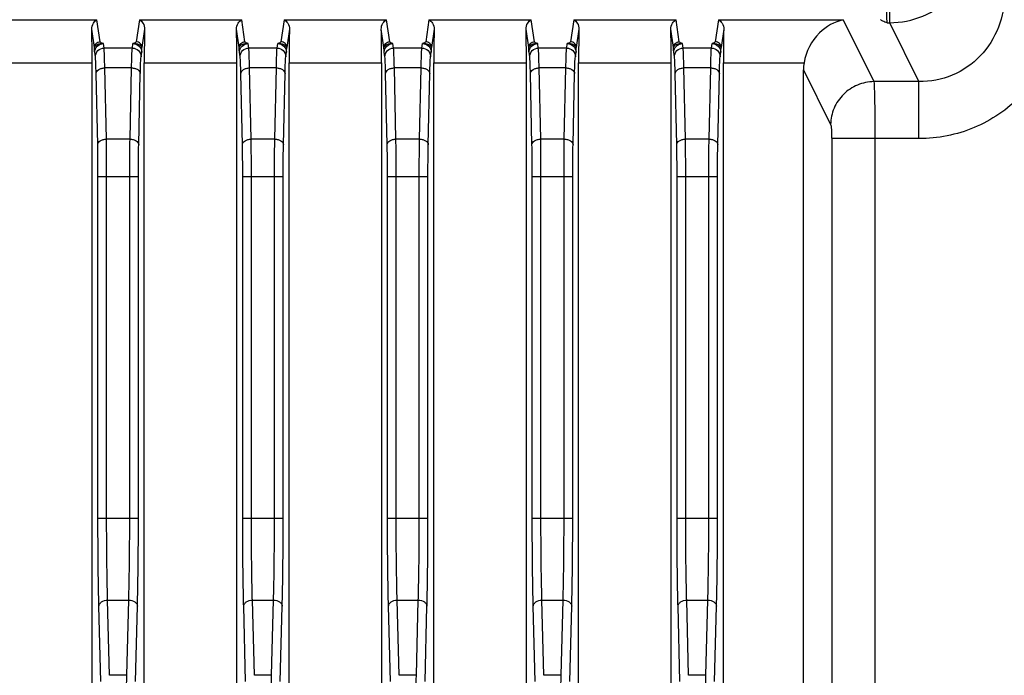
# Model space of a CAD drawing. Header units: millimetres. Extents: x 0 to 2577, y 0 to 841.
# Tile 64 of 68: x 2407 to 2441, y 508 to 530. Entities that reach past the tile are written whole.
import ezdxf

# ---------------------------------------------------------------- set-up
doc = ezdxf.new("R2010")
doc.units = ezdxf.units.MM
doc.layers.add('11_COMPONENTS', color=7, linetype='Continuous')

msp = doc.modelspace()

# ---------------------------------------------------------------- linework, layer by layer
at = {"layer": '11_COMPONENTS', "color": 7, "linetype": 'Continuous'}
for p, q in [((2436.931, 530.119), (2436.931, 531.104)), ((2406.016, 530.219), (2409.549, 530.219)), ((2409.661, 529.465), (2409.549, 530.219)), ((2411.016, 530.219), (2410.904, 529.465)), ((2411.016, 530.219), (2414.549, 530.219)), ((2414.661, 529.465), (2414.549, 530.219)), ((2416.016, 530.219), (2415.904, 529.465)), ((2416.016, 530.219), (2419.549, 530.219)), ((2419.661, 529.465), (2419.549, 530.219)), ((2421.016, 530.219), (2420.904, 529.465)), ((2421.016, 530.219), (2424.549, 530.219)), ((2424.661, 529.465), (2424.549, 530.219)), ((2426.016, 530.219), (2425.904, 529.465)), ((2426.016, 530.219), (2429.549, 530.219)), ((2429.661, 529.465), (2429.549, 530.219)), ((2431.016, 530.219), (2430.904, 529.465)), ((2431.016, 530.219), (2435.324, 530.219)), ((2435.324, 530.219), (2436.382, 528.087)), ((2409.461, 529.268), (2409.368, 529.893)), ((2411.197, 529.893), (2411.104, 529.268)), ((2414.461, 529.268), (2414.368, 529.893)), ((2416.197, 529.893), (2416.104, 529.268)), ((2419.461, 529.268), (2419.368, 529.893)), ((2421.197, 529.893), (2421.104, 529.268)), ((2424.461, 529.268), (2424.368, 529.893)), ((2426.197, 529.893), (2426.104, 529.268)), ((2429.461, 529.268), (2429.368, 529.893)), ((2431.197, 529.893), (2431.104, 529.268)), ((2436.837, 530.119), (2436.931, 530.119)), ((2437.939, 528.087), (2436.931, 530.119)), ((2409.793, 529.245), (2409.771, 529.398)), ((2410.772, 529.245), (2409.793, 529.245)), ((2410.772, 529.245), (2410.794, 529.398)), ((2414.793, 529.245), (2414.771, 529.398)), ((2415.772, 529.245), (2414.793, 529.245)), ((2415.772, 529.245), (2415.794, 529.398)), ((2419.793, 529.245), (2419.771, 529.398)), ((2420.772, 529.245), (2419.793, 529.245)), ((2420.772, 529.245), (2420.794, 529.398)), ((2424.793, 529.245), (2424.771, 529.398)), ((2425.772, 529.245), (2424.793, 529.245)), ((2425.772, 529.245), (2425.794, 529.398)), ((2429.793, 529.245), (2429.771, 529.398)), ((2430.772, 529.245), (2429.793, 529.245)), ((2430.772, 529.245), (2430.794, 529.398)), ((2409.494, 528.949), (2409.471, 529.103)), ((2411.072, 528.949), (2411.094, 529.103)), ((2414.494, 528.949), (2414.471, 529.103)), ((2416.072, 528.949), (2416.094, 529.103)), ((2419.494, 528.949), (2419.471, 529.103)), ((2421.072, 528.949), (2421.094, 529.103)), ((2424.494, 528.949), (2424.471, 529.103)), ((2426.072, 528.949), (2426.094, 529.103)), ((2429.494, 528.949), (2429.471, 529.103)), ((2431.072, 528.949), (2431.094, 529.103)), ((2406.183, 528.741), (2409.383, 528.741)), ((2409.383, 480.429), (2409.383, 528.741)), ((2409.874, 526.101), (2409.82, 528.561)), ((2410.745, 528.561), (2409.82, 528.561)), ((2410.691, 526.101), (2410.745, 528.561)), ((2411.183, 480.429), (2411.183, 528.741)), ((2411.183, 528.741), (2414.383, 528.741)), ((2414.383, 480.429), (2414.383, 528.741)), ((2414.874, 526.101), (2414.82, 528.561)), ((2415.745, 528.561), (2414.82, 528.561)), ((2415.691, 526.101), (2415.745, 528.561)), ((2416.183, 480.429), (2416.183, 528.741)), ((2416.183, 528.741), (2419.383, 528.741)), ((2419.383, 480.429), (2419.383, 528.741)), ((2419.874, 526.101), (2419.82, 528.561)), ((2420.745, 528.561), (2419.82, 528.561)), ((2420.691, 526.101), (2420.745, 528.561)), ((2421.183, 480.429), (2421.183, 528.741)), ((2421.183, 528.741), (2424.383, 528.741)), ((2424.383, 480.429), (2424.383, 528.741)), ((2424.874, 526.101), (2424.82, 528.561)), ((2425.745, 528.561), (2424.82, 528.561)), ((2425.691, 526.101), (2425.745, 528.561)), ((2426.183, 480.429), (2426.183, 528.741)), ((2426.183, 528.741), (2429.383, 528.741)), ((2429.383, 480.429), (2429.383, 528.741)), ((2429.874, 526.101), (2429.82, 528.561)), ((2430.745, 528.561), (2429.82, 528.561)), ((2430.691, 526.101), (2430.745, 528.561)), ((2431.183, 480.429), (2431.183, 528.741)), ((2431.183, 528.741), (2433.969, 528.741)), ((2433.95, 480.429), (2433.95, 528.5)), ((2433.95, 528.5), (2434.888, 526.61)), ((2409.574, 525.908), (2409.52, 528.368)), ((2410.991, 525.908), (2411.045, 528.368)), ((2414.574, 525.908), (2414.52, 528.368)), ((2415.991, 525.908), (2416.045, 528.368)), ((2419.574, 525.908), (2419.52, 528.368)), ((2420.991, 525.908), (2421.045, 528.368)), ((2424.574, 525.908), (2424.52, 528.368)), ((2425.991, 525.908), (2426.045, 528.368)), ((2429.574, 525.908), (2429.52, 528.368)), ((2430.991, 525.908), (2431.045, 528.368)), ((2437.939, 528.087), (2436.382, 528.087)), ((2437.939, 526.118), (2437.939, 528.087)), ((2410.691, 526.101), (2409.874, 526.101)), ((2415.691, 526.101), (2414.874, 526.101)), ((2420.691, 526.101), (2419.874, 526.101)), ((2425.691, 526.101), (2424.874, 526.101)), ((2430.691, 526.101), (2429.874, 526.101)), ((2434.924, 526.118), (2434.924, 468.055)), ((2437.939, 526.118), (2434.924, 526.118)), ((2436.418, 526.118), (2436.418, 466.065)), ((2409.584, 513.015), (2409.584, 524.815)), ((2409.584, 524.815), (2410.981, 524.815)), ((2409.884, 513.015), (2409.884, 524.815)), ((2410.681, 513.015), (2410.681, 524.815)), ((2410.981, 513.015), (2410.981, 524.815)), ((2414.584, 513.015), (2414.584, 524.815)), ((2414.584, 524.815), (2415.981, 524.815)), ((2414.884, 513.015), (2414.884, 524.815)), ((2415.681, 513.015), (2415.681, 524.815)), ((2415.981, 513.015), (2415.981, 524.815)), ((2419.584, 513.015), (2419.584, 524.815)), ((2419.584, 524.815), (2420.981, 524.815)), ((2419.884, 513.015), (2419.884, 524.815)), ((2420.681, 513.015), (2420.681, 524.815)), ((2420.981, 513.015), (2420.981, 524.815)), ((2424.584, 513.015), (2424.584, 524.815)), ((2424.584, 524.815), (2425.981, 524.815)), ((2424.884, 513.015), (2424.884, 524.815)), ((2425.681, 513.015), (2425.681, 524.815)), ((2425.981, 513.015), (2425.981, 524.815)), ((2429.584, 513.015), (2429.584, 524.815)), ((2429.584, 524.815), (2430.981, 524.815)), ((2429.884, 513.015), (2429.884, 524.815)), ((2430.681, 513.015), (2430.681, 524.815)), ((2430.981, 513.015), (2430.981, 524.815)), ((2409.584, 513.015), (2410.981, 513.015)), ((2414.584, 513.015), (2415.981, 513.015)), ((2419.584, 513.015), (2420.981, 513.015)), ((2424.584, 513.015), (2425.981, 513.015)), ((2429.584, 513.015), (2430.981, 513.015)), ((2409.985, 507.59), (2409.917, 510.186)), ((2409.917, 510.186), (2410.648, 510.186)), ((2410.58, 507.59), (2410.648, 510.186)), ((2414.985, 507.59), (2414.917, 510.186)), ((2414.917, 510.186), (2415.648, 510.186)), ((2415.58, 507.59), (2415.648, 510.186)), ((2419.985, 507.59), (2419.917, 510.186)), ((2419.917, 510.186), (2420.648, 510.186)), ((2420.58, 507.59), (2420.648, 510.186)), ((2424.985, 507.59), (2424.917, 510.186)), ((2424.917, 510.186), (2425.648, 510.186)), ((2425.58, 507.59), (2425.648, 510.186)), ((2429.985, 507.59), (2429.917, 510.186)), ((2429.917, 510.186), (2430.648, 510.186)), ((2430.58, 507.59), (2430.648, 510.186)), ((2409.685, 507.378), (2409.617, 509.974)), ((2410.88, 507.378), (2410.948, 509.974)), ((2414.685, 507.378), (2414.617, 509.974)), ((2415.88, 507.378), (2415.948, 509.974)), ((2419.685, 507.378), (2419.617, 509.974)), ((2420.88, 507.378), (2420.948, 509.974)), ((2424.685, 507.378), (2424.617, 509.974)), ((2425.88, 507.378), (2425.948, 509.974)), ((2429.685, 507.378), (2429.617, 509.974)), ((2430.88, 507.378), (2430.948, 509.974)), ((2410.58, 507.59), (2409.985, 507.59)), ((2415.58, 507.59), (2414.985, 507.59)), ((2420.58, 507.59), (2419.985, 507.59)), ((2425.58, 507.59), (2424.985, 507.59)), ((2430.58, 507.59), (2429.985, 507.59))]:
    msp.add_line(p, q, dxfattribs=at)
for centre, major_axis, ratio, start_param, end_param in [((2409.343, 528.741), (0, 1.5), 0.026186, -1.570796, -0.695632), ((2411.222, 528.741), (0, 1.5), 0.026186, 0.695632, 1.570796), ((2414.343, 528.741), (0, 1.5), 0.026186, -1.570796, -0.695632), ((2416.222, 528.741), (0, 1.5), 0.026186, 0.695632, 1.570796), ((2419.343, 528.741), (0, 1.5), 0.026186, -1.570796, -0.695632), ((2421.222, 528.741), (0, 1.5), 0.026186, 0.695632, 1.570796), ((2424.343, 528.741), (0, 1.5), 0.026186, -1.570796, -0.695632), ((2426.222, 528.741), (0, 1.5), 0.026186, 0.695632, 1.570796), ((2429.343, 528.741), (0, 1.5), 0.026186, -1.570796, -0.695632), ((2431.222, 528.741), (0, 1.5), 0.026186, 0.695632, 1.570796), ((2435.456, 528.477), (-0.679, 1.369), 0.981173, 0.943206, 1.102604)]:
    msp.add_ellipse(centre, major_axis=major_axis, ratio=ratio, start_param=start_param, end_param=end_param, dxfattribs=at)
for points, knots in [([(2436.931, 530.119), (2437.319, 530.121), (2438.101, 530.279), (2439.087, 530.945), (2439.747, 531.935), (2439.903, 532.717), (2439.905, 533.104)], [0, 0, 0, 0, 0.250066, 0.500149, 0.750136, 1, 1, 1, 1]), ([(2436.802, 531.104), (2436.802, 530.989), (2436.804, 530.775), (2436.81, 530.486), (2436.821, 530.272), (2436.828, 530.157), (2436.837, 530.119)], [0, 0, 0, 0, 0.347032, 0.652184, 0.878808, 1, 1, 1, 1]), ([(2440.89, 531.118), (2440.894, 530.728), (2440.756, 529.938), (2440.115, 528.921), (2439.124, 528.236), (2438.33, 528.083), (2437.939, 528.087)], [0, 0, 0, 0, 0.249426, 0.499397, 0.74973, 1, 1, 1, 1]), ([(2442.882, 531.118), (2442.882, 530.471), (2442.632, 529.162), (2441.542, 527.497), (2439.895, 526.378), (2438.586, 526.118), (2437.939, 526.118)], [0, 0, 0, 0, 0.250062, 0.500061, 0.750022, 1, 1, 1, 1]), ([(2409.368, 529.893), (2409.366, 529.966), (2409.404, 530.098), (2409.5, 530.193), (2409.549, 530.219)], [0, 0, 0, 0, 0.56873, 1, 1, 1, 1]), ([(2411.016, 530.219), (2411.065, 530.193), (2411.161, 530.098), (2411.199, 529.966), (2411.197, 529.893)], [0, 0, 0, 0, 0.431244, 1, 1, 1, 1]), ([(2414.368, 529.893), (2414.366, 529.966), (2414.404, 530.098), (2414.5, 530.193), (2414.549, 530.219)], [0, 0, 0, 0, 0.56873, 1, 1, 1, 1]), ([(2416.016, 530.219), (2416.065, 530.193), (2416.161, 530.098), (2416.199, 529.966), (2416.197, 529.893)], [0, 0, 0, 0, 0.431244, 1, 1, 1, 1]), ([(2419.368, 529.893), (2419.366, 529.966), (2419.404, 530.098), (2419.5, 530.193), (2419.549, 530.219)], [0, 0, 0, 0, 0.56873, 1, 1, 1, 1]), ([(2421.016, 530.219), (2421.065, 530.193), (2421.161, 530.098), (2421.199, 529.966), (2421.197, 529.893)], [0, 0, 0, 0, 0.431244, 1, 1, 1, 1]), ([(2424.368, 529.893), (2424.366, 529.966), (2424.404, 530.098), (2424.5, 530.193), (2424.549, 530.219)], [0, 0, 0, 0, 0.56873, 1, 1, 1, 1]), ([(2426.016, 530.219), (2426.065, 530.193), (2426.161, 530.098), (2426.199, 529.966), (2426.197, 529.893)], [0, 0, 0, 0, 0.431244, 1, 1, 1, 1]), ([(2429.368, 529.893), (2429.366, 529.966), (2429.404, 530.098), (2429.5, 530.193), (2429.549, 530.219)], [0, 0, 0, 0, 0.56873, 1, 1, 1, 1]), ([(2431.016, 530.219), (2431.065, 530.193), (2431.161, 530.098), (2431.199, 529.966), (2431.197, 529.893)], [0, 0, 0, 0, 0.431244, 1, 1, 1, 1]), ([(2435.324, 530.219), (2435.018, 530.16), (2434.374, 529.791), (2434.03, 529.123), (2433.969, 528.741)], [0, 0, 0, 0, 0.446847, 1, 1, 1, 1]), ([(2436.837, 530.119), (2436.789, 530.136), (2436.72, 530.16), (2436.647, 530.196), (2436.618, 530.22), (2436.616, 530.232)], [0, 0, 0, 0, 0.607497, 0.845119, 1, 1, 1, 1]), ([(2409.461, 529.268), (2409.461, 529.318), (2409.505, 529.423), (2409.61, 529.465), (2409.661, 529.465)], [0, 0, 0, 0, 0.497369, 1, 1, 1, 1]), ([(2409.771, 529.398), (2409.747, 529.408), (2409.713, 529.423), (2409.676, 529.444), (2409.662, 529.458), (2409.661, 529.465)], [0, 0, 0, 0, 0.599211, 0.837113, 1, 1, 1, 1]), ([(2410.904, 529.465), (2410.903, 529.458), (2410.889, 529.444), (2410.852, 529.423), (2410.818, 529.408), (2410.794, 529.398)], [0, 0, 0, 0, 0.16287, 0.400795, 1, 1, 1, 1]), ([(2411.104, 529.268), (2411.104, 529.318), (2411.06, 529.423), (2410.955, 529.465), (2410.904, 529.465)], [0, 0, 0, 0, 0.497371, 1, 1, 1, 1]), ([(2414.461, 529.268), (2414.461, 529.318), (2414.505, 529.423), (2414.61, 529.465), (2414.661, 529.465)], [0, 0, 0, 0, 0.497369, 1, 1, 1, 1]), ([(2414.771, 529.398), (2414.747, 529.408), (2414.713, 529.423), (2414.676, 529.444), (2414.662, 529.458), (2414.661, 529.465)], [0, 0, 0, 0, 0.599211, 0.837113, 1, 1, 1, 1]), ([(2415.904, 529.465), (2415.903, 529.458), (2415.889, 529.444), (2415.852, 529.423), (2415.818, 529.408), (2415.794, 529.398)], [0, 0, 0, 0, 0.16287, 0.400795, 1, 1, 1, 1]), ([(2416.104, 529.268), (2416.104, 529.318), (2416.06, 529.423), (2415.955, 529.465), (2415.904, 529.465)], [0, 0, 0, 0, 0.497371, 1, 1, 1, 1]), ([(2419.461, 529.268), (2419.461, 529.318), (2419.505, 529.423), (2419.61, 529.465), (2419.661, 529.465)], [0, 0, 0, 0, 0.497369, 1, 1, 1, 1]), ([(2419.771, 529.398), (2419.747, 529.408), (2419.713, 529.423), (2419.676, 529.444), (2419.662, 529.458), (2419.661, 529.465)], [0, 0, 0, 0, 0.599211, 0.837113, 1, 1, 1, 1]), ([(2420.904, 529.465), (2420.903, 529.458), (2420.889, 529.444), (2420.852, 529.423), (2420.818, 529.408), (2420.794, 529.398)], [0, 0, 0, 0, 0.16287, 0.400795, 1, 1, 1, 1]), ([(2421.104, 529.268), (2421.104, 529.318), (2421.06, 529.423), (2420.955, 529.465), (2420.904, 529.465)], [0, 0, 0, 0, 0.497371, 1, 1, 1, 1]), ([(2424.461, 529.268), (2424.461, 529.318), (2424.505, 529.423), (2424.61, 529.465), (2424.661, 529.465)], [0, 0, 0, 0, 0.497369, 1, 1, 1, 1]), ([(2424.771, 529.398), (2424.747, 529.408), (2424.713, 529.423), (2424.676, 529.444), (2424.662, 529.458), (2424.661, 529.465)], [0, 0, 0, 0, 0.599211, 0.837113, 1, 1, 1, 1]), ([(2425.904, 529.465), (2425.903, 529.458), (2425.889, 529.444), (2425.852, 529.423), (2425.818, 529.408), (2425.794, 529.398)], [0, 0, 0, 0, 0.16287, 0.400795, 1, 1, 1, 1]), ([(2426.104, 529.268), (2426.104, 529.318), (2426.06, 529.423), (2425.955, 529.465), (2425.904, 529.465)], [0, 0, 0, 0, 0.497371, 1, 1, 1, 1]), ([(2429.461, 529.268), (2429.461, 529.318), (2429.505, 529.423), (2429.61, 529.465), (2429.661, 529.465)], [0, 0, 0, 0, 0.497369, 1, 1, 1, 1]), ([(2429.771, 529.398), (2429.747, 529.408), (2429.713, 529.423), (2429.676, 529.444), (2429.662, 529.458), (2429.661, 529.465)], [0, 0, 0, 0, 0.599211, 0.837113, 1, 1, 1, 1]), ([(2430.904, 529.465), (2430.903, 529.458), (2430.889, 529.444), (2430.852, 529.423), (2430.818, 529.408), (2430.794, 529.398)], [0, 0, 0, 0, 0.16287, 0.400795, 1, 1, 1, 1]), ([(2431.104, 529.268), (2431.104, 529.318), (2431.06, 529.423), (2430.955, 529.465), (2430.904, 529.465)], [0, 0, 0, 0, 0.497371, 1, 1, 1, 1]), ([(2409.771, 529.398), (2409.698, 529.406), (2409.592, 529.389), (2409.491, 529.328), (2409.463, 529.286), (2409.461, 529.268)], [0, 0, 0, 0, 0.614308, 0.843414, 1, 1, 1, 1]), ([(2409.471, 529.103), (2409.47, 529.111), (2409.464, 529.165), (2409.463, 529.221), (2409.461, 529.268)], [0, 0, 0, 0, 0.144201, 1, 1, 1, 1]), ([(2409.471, 529.103), (2409.471, 529.178), (2409.537, 529.335), (2409.694, 529.398), (2409.771, 529.398)], [0, 0, 0, 0, 0.497369, 1, 1, 1, 1]), ([(2409.494, 528.949), (2409.494, 529.025), (2409.559, 529.182), (2409.717, 529.244), (2409.793, 529.245)], [0, 0, 0, 0, 0.497369, 1, 1, 1, 1]), ([(2409.82, 528.561), (2409.817, 528.71), (2409.81, 528.937), (2409.803, 529.166), (2409.793, 529.245)], [0, 0, 0, 0, 0.652289, 1, 1, 1, 1]), ([(2410.745, 528.561), (2410.748, 528.71), (2410.755, 528.937), (2410.762, 529.166), (2410.772, 529.245)], [0, 0, 0, 0, 0.652371, 1, 1, 1, 1]), ([(2410.772, 529.245), (2410.848, 529.244), (2411.006, 529.182), (2411.071, 529.025), (2411.072, 528.949)], [0, 0, 0, 0, 0.502631, 1, 1, 1, 1]), ([(2411.104, 529.268), (2411.102, 529.286), (2411.074, 529.328), (2410.973, 529.389), (2410.867, 529.406), (2410.794, 529.398)], [0, 0, 0, 0, 0.1565, 0.385591, 1, 1, 1, 1]), ([(2410.794, 529.398), (2410.871, 529.398), (2411.028, 529.335), (2411.094, 529.178), (2411.094, 529.103)], [0, 0, 0, 0, 0.502631, 1, 1, 1, 1]), ([(2411.094, 529.103), (2411.095, 529.111), (2411.101, 529.165), (2411.102, 529.221), (2411.104, 529.268)], [0, 0, 0, 0, 0.144222, 1, 1, 1, 1]), ([(2414.771, 529.398), (2414.698, 529.406), (2414.592, 529.389), (2414.491, 529.328), (2414.463, 529.286), (2414.461, 529.268)], [0, 0, 0, 0, 0.614308, 0.843414, 1, 1, 1, 1]), ([(2414.471, 529.103), (2414.47, 529.111), (2414.464, 529.165), (2414.463, 529.221), (2414.461, 529.268)], [0, 0, 0, 0, 0.144201, 1, 1, 1, 1]), ([(2414.471, 529.103), (2414.471, 529.178), (2414.537, 529.335), (2414.694, 529.398), (2414.771, 529.398)], [0, 0, 0, 0, 0.497369, 1, 1, 1, 1]), ([(2414.494, 528.949), (2414.494, 529.025), (2414.559, 529.182), (2414.717, 529.244), (2414.793, 529.245)], [0, 0, 0, 0, 0.497369, 1, 1, 1, 1]), ([(2414.82, 528.561), (2414.817, 528.71), (2414.81, 528.937), (2414.803, 529.166), (2414.793, 529.245)], [0, 0, 0, 0, 0.652289, 1, 1, 1, 1]), ([(2415.745, 528.561), (2415.748, 528.71), (2415.755, 528.937), (2415.762, 529.166), (2415.772, 529.245)], [0, 0, 0, 0, 0.652371, 1, 1, 1, 1]), ([(2415.772, 529.245), (2415.848, 529.244), (2416.006, 529.182), (2416.071, 529.025), (2416.072, 528.949)], [0, 0, 0, 0, 0.502631, 1, 1, 1, 1]), ([(2416.104, 529.268), (2416.102, 529.286), (2416.074, 529.328), (2415.973, 529.389), (2415.867, 529.406), (2415.794, 529.398)], [0, 0, 0, 0, 0.1565, 0.385591, 1, 1, 1, 1]), ([(2415.794, 529.398), (2415.871, 529.398), (2416.028, 529.335), (2416.094, 529.178), (2416.094, 529.103)], [0, 0, 0, 0, 0.502631, 1, 1, 1, 1]), ([(2416.094, 529.103), (2416.095, 529.111), (2416.101, 529.165), (2416.102, 529.221), (2416.104, 529.268)], [0, 0, 0, 0, 0.144222, 1, 1, 1, 1]), ([(2419.771, 529.398), (2419.698, 529.406), (2419.592, 529.389), (2419.491, 529.328), (2419.463, 529.286), (2419.461, 529.268)], [0, 0, 0, 0, 0.614308, 0.843414, 1, 1, 1, 1]), ([(2419.471, 529.103), (2419.47, 529.111), (2419.464, 529.165), (2419.463, 529.221), (2419.461, 529.268)], [0, 0, 0, 0, 0.144201, 1, 1, 1, 1]), ([(2419.471, 529.103), (2419.471, 529.178), (2419.537, 529.335), (2419.694, 529.398), (2419.771, 529.398)], [0, 0, 0, 0, 0.497369, 1, 1, 1, 1]), ([(2419.494, 528.949), (2419.494, 529.025), (2419.559, 529.182), (2419.717, 529.244), (2419.793, 529.245)], [0, 0, 0, 0, 0.497369, 1, 1, 1, 1]), ([(2419.82, 528.561), (2419.817, 528.71), (2419.81, 528.937), (2419.803, 529.166), (2419.793, 529.245)], [0, 0, 0, 0, 0.652289, 1, 1, 1, 1]), ([(2420.745, 528.561), (2420.748, 528.71), (2420.755, 528.937), (2420.762, 529.166), (2420.772, 529.245)], [0, 0, 0, 0, 0.652371, 1, 1, 1, 1]), ([(2420.772, 529.245), (2420.848, 529.244), (2421.006, 529.182), (2421.071, 529.025), (2421.072, 528.949)], [0, 0, 0, 0, 0.502631, 1, 1, 1, 1]), ([(2421.104, 529.268), (2421.102, 529.286), (2421.074, 529.328), (2420.973, 529.389), (2420.867, 529.406), (2420.794, 529.398)], [0, 0, 0, 0, 0.1565, 0.385591, 1, 1, 1, 1]), ([(2420.794, 529.398), (2420.871, 529.398), (2421.028, 529.335), (2421.094, 529.178), (2421.094, 529.103)], [0, 0, 0, 0, 0.502631, 1, 1, 1, 1]), ([(2421.094, 529.103), (2421.095, 529.111), (2421.101, 529.165), (2421.102, 529.221), (2421.104, 529.268)], [0, 0, 0, 0, 0.144222, 1, 1, 1, 1]), ([(2424.771, 529.398), (2424.698, 529.406), (2424.592, 529.389), (2424.491, 529.328), (2424.463, 529.286), (2424.461, 529.268)], [0, 0, 0, 0, 0.614308, 0.843414, 1, 1, 1, 1]), ([(2424.471, 529.103), (2424.47, 529.111), (2424.464, 529.165), (2424.463, 529.221), (2424.461, 529.268)], [0, 0, 0, 0, 0.144201, 1, 1, 1, 1]), ([(2424.471, 529.103), (2424.471, 529.178), (2424.537, 529.335), (2424.694, 529.398), (2424.771, 529.398)], [0, 0, 0, 0, 0.497369, 1, 1, 1, 1]), ([(2424.494, 528.949), (2424.494, 529.025), (2424.559, 529.182), (2424.717, 529.244), (2424.793, 529.245)], [0, 0, 0, 0, 0.497369, 1, 1, 1, 1]), ([(2424.82, 528.561), (2424.817, 528.71), (2424.81, 528.937), (2424.803, 529.166), (2424.793, 529.245)], [0, 0, 0, 0, 0.652289, 1, 1, 1, 1]), ([(2425.745, 528.561), (2425.748, 528.71), (2425.755, 528.937), (2425.762, 529.166), (2425.772, 529.245)], [0, 0, 0, 0, 0.652371, 1, 1, 1, 1]), ([(2425.772, 529.245), (2425.848, 529.244), (2426.006, 529.182), (2426.071, 529.025), (2426.072, 528.949)], [0, 0, 0, 0, 0.502631, 1, 1, 1, 1]), ([(2426.104, 529.268), (2426.102, 529.286), (2426.074, 529.328), (2425.973, 529.389), (2425.867, 529.406), (2425.794, 529.398)], [0, 0, 0, 0, 0.1565, 0.385591, 1, 1, 1, 1]), ([(2425.794, 529.398), (2425.871, 529.398), (2426.028, 529.335), (2426.094, 529.178), (2426.094, 529.103)], [0, 0, 0, 0, 0.502631, 1, 1, 1, 1]), ([(2426.094, 529.103), (2426.095, 529.111), (2426.101, 529.165), (2426.102, 529.221), (2426.104, 529.268)], [0, 0, 0, 0, 0.144222, 1, 1, 1, 1]), ([(2429.771, 529.398), (2429.698, 529.406), (2429.592, 529.389), (2429.491, 529.328), (2429.463, 529.286), (2429.461, 529.268)], [0, 0, 0, 0, 0.614308, 0.843414, 1, 1, 1, 1]), ([(2429.471, 529.103), (2429.47, 529.111), (2429.464, 529.165), (2429.463, 529.221), (2429.461, 529.268)], [0, 0, 0, 0, 0.144201, 1, 1, 1, 1]), ([(2429.471, 529.103), (2429.471, 529.178), (2429.537, 529.335), (2429.694, 529.398), (2429.771, 529.398)], [0, 0, 0, 0, 0.497369, 1, 1, 1, 1]), ([(2429.494, 528.949), (2429.494, 529.025), (2429.559, 529.182), (2429.717, 529.244), (2429.793, 529.245)], [0, 0, 0, 0, 0.497369, 1, 1, 1, 1]), ([(2429.82, 528.561), (2429.817, 528.71), (2429.81, 528.937), (2429.803, 529.166), (2429.793, 529.245)], [0, 0, 0, 0, 0.652289, 1, 1, 1, 1]), ([(2430.745, 528.561), (2430.748, 528.71), (2430.755, 528.937), (2430.762, 529.166), (2430.772, 529.245)], [0, 0, 0, 0, 0.652371, 1, 1, 1, 1]), ([(2430.772, 529.245), (2430.848, 529.244), (2431.006, 529.182), (2431.071, 529.025), (2431.072, 528.949)], [0, 0, 0, 0, 0.502631, 1, 1, 1, 1]), ([(2431.104, 529.268), (2431.102, 529.286), (2431.074, 529.328), (2430.973, 529.389), (2430.867, 529.406), (2430.794, 529.398)], [0, 0, 0, 0, 0.1565, 0.385591, 1, 1, 1, 1]), ([(2430.794, 529.398), (2430.871, 529.398), (2431.028, 529.335), (2431.094, 529.178), (2431.094, 529.103)], [0, 0, 0, 0, 0.502631, 1, 1, 1, 1]), ([(2431.094, 529.103), (2431.095, 529.111), (2431.101, 529.165), (2431.102, 529.221), (2431.104, 529.268)], [0, 0, 0, 0, 0.144222, 1, 1, 1, 1]), ([(2409.52, 528.368), (2409.517, 528.494), (2409.51, 528.688), (2409.503, 528.883), (2409.494, 528.949)], [0, 0, 0, 0, 0.652165, 1, 1, 1, 1]), ([(2411.045, 528.368), (2411.048, 528.494), (2411.055, 528.688), (2411.062, 528.883), (2411.072, 528.949)], [0, 0, 0, 0, 0.652246, 1, 1, 1, 1]), ([(2414.52, 528.368), (2414.517, 528.494), (2414.51, 528.688), (2414.503, 528.883), (2414.494, 528.949)], [0, 0, 0, 0, 0.652165, 1, 1, 1, 1]), ([(2416.045, 528.368), (2416.048, 528.494), (2416.055, 528.688), (2416.062, 528.883), (2416.072, 528.949)], [0, 0, 0, 0, 0.652246, 1, 1, 1, 1]), ([(2419.52, 528.368), (2419.517, 528.494), (2419.51, 528.688), (2419.503, 528.883), (2419.494, 528.949)], [0, 0, 0, 0, 0.652165, 1, 1, 1, 1]), ([(2421.045, 528.368), (2421.048, 528.494), (2421.055, 528.688), (2421.062, 528.883), (2421.072, 528.949)], [0, 0, 0, 0, 0.652246, 1, 1, 1, 1]), ([(2424.52, 528.368), (2424.517, 528.494), (2424.51, 528.688), (2424.503, 528.883), (2424.494, 528.949)], [0, 0, 0, 0, 0.652165, 1, 1, 1, 1]), ([(2426.045, 528.368), (2426.048, 528.494), (2426.055, 528.688), (2426.062, 528.883), (2426.072, 528.949)], [0, 0, 0, 0, 0.652246, 1, 1, 1, 1]), ([(2429.52, 528.368), (2429.517, 528.494), (2429.51, 528.688), (2429.503, 528.883), (2429.494, 528.949)], [0, 0, 0, 0, 0.652165, 1, 1, 1, 1]), ([(2431.045, 528.368), (2431.048, 528.494), (2431.055, 528.688), (2431.062, 528.883), (2431.072, 528.949)], [0, 0, 0, 0, 0.652246, 1, 1, 1, 1]), ([(2409.52, 528.368), (2409.521, 528.393), (2409.541, 528.449), (2409.611, 528.51), (2409.708, 528.55), (2409.782, 528.56), (2409.82, 528.561)], [0, 0, 0, 0, 0.198825, 0.431898, 0.704108, 1, 1, 1, 1]), ([(2410.745, 528.561), (2410.783, 528.56), (2410.857, 528.55), (2410.954, 528.51), (2411.024, 528.449), (2411.044, 528.393), (2411.045, 528.368)], [0, 0, 0, 0, 0.295892, 0.568102, 0.801175, 1, 1, 1, 1]), ([(2414.52, 528.368), (2414.521, 528.393), (2414.541, 528.449), (2414.611, 528.51), (2414.708, 528.55), (2414.782, 528.56), (2414.82, 528.561)], [0, 0, 0, 0, 0.198825, 0.431898, 0.704108, 1, 1, 1, 1]), ([(2415.745, 528.561), (2415.783, 528.56), (2415.857, 528.55), (2415.954, 528.51), (2416.024, 528.449), (2416.044, 528.393), (2416.045, 528.368)], [0, 0, 0, 0, 0.295892, 0.568102, 0.801175, 1, 1, 1, 1]), ([(2419.52, 528.368), (2419.521, 528.393), (2419.541, 528.449), (2419.611, 528.51), (2419.708, 528.55), (2419.782, 528.56), (2419.82, 528.561)], [0, 0, 0, 0, 0.198825, 0.431898, 0.704108, 1, 1, 1, 1]), ([(2420.745, 528.561), (2420.783, 528.56), (2420.857, 528.55), (2420.954, 528.51), (2421.024, 528.449), (2421.044, 528.393), (2421.045, 528.368)], [0, 0, 0, 0, 0.295892, 0.568102, 0.801175, 1, 1, 1, 1]), ([(2424.52, 528.368), (2424.521, 528.393), (2424.541, 528.449), (2424.611, 528.51), (2424.708, 528.55), (2424.782, 528.56), (2424.82, 528.561)], [0, 0, 0, 0, 0.198825, 0.431898, 0.704108, 1, 1, 1, 1]), ([(2425.745, 528.561), (2425.783, 528.56), (2425.857, 528.55), (2425.954, 528.51), (2426.024, 528.449), (2426.044, 528.393), (2426.045, 528.368)], [0, 0, 0, 0, 0.295892, 0.568102, 0.801175, 1, 1, 1, 1]), ([(2429.52, 528.368), (2429.521, 528.393), (2429.541, 528.449), (2429.611, 528.51), (2429.708, 528.55), (2429.782, 528.56), (2429.82, 528.561)], [0, 0, 0, 0, 0.198825, 0.431898, 0.704108, 1, 1, 1, 1]), ([(2430.745, 528.561), (2430.783, 528.56), (2430.857, 528.55), (2430.954, 528.51), (2431.024, 528.449), (2431.044, 528.393), (2431.045, 528.368)], [0, 0, 0, 0, 0.295892, 0.568102, 0.801175, 1, 1, 1, 1]), ([(2436.382, 528.087), (2436.189, 528.084), (2435.8, 528.003), (2435.308, 527.674), (2434.973, 527.187), (2434.89, 526.801), (2434.888, 526.61)], [0, 0, 0, 0, 0.250817, 0.501849, 0.751804, 1, 1, 1, 1]), ([(2436.382, 528.087), (2436.391, 528.009), (2436.398, 527.78), (2436.41, 527.352), (2436.416, 526.774), (2436.418, 526.346), (2436.418, 526.118)], [0, 0, 0, 0, 0.12076, 0.347376, 0.652666, 1, 1, 1, 1]), ([(2434.888, 526.61), (2434.897, 526.592), (2434.904, 526.533), (2434.916, 526.427), (2434.922, 526.282), (2434.924, 526.175), (2434.924, 526.118)], [0, 0, 0, 0, 0.123109, 0.349507, 0.6538, 1, 1, 1, 1]), ([(2409.574, 525.908), (2409.575, 525.933), (2409.595, 525.989), (2409.666, 526.05), (2409.762, 526.09), (2409.836, 526.1), (2409.874, 526.101)], [0, 0, 0, 0, 0.198825, 0.431898, 0.704108, 1, 1, 1, 1]), ([(2409.884, 524.815), (2409.884, 524.931), (2409.883, 525.359), (2409.88, 525.788), (2409.874, 526.101)], [0, 0, 0, 0, 0.27011, 1, 1, 1, 1]), ([(2410.681, 524.815), (2410.681, 524.931), (2410.682, 525.359), (2410.685, 525.788), (2410.691, 526.101)], [0, 0, 0, 0, 0.270144, 1, 1, 1, 1]), ([(2410.691, 526.101), (2410.729, 526.1), (2410.803, 526.09), (2410.9, 526.05), (2410.97, 525.989), (2410.99, 525.933), (2410.991, 525.908)], [0, 0, 0, 0, 0.295892, 0.568102, 0.801175, 1, 1, 1, 1]), ([(2414.574, 525.908), (2414.575, 525.933), (2414.595, 525.989), (2414.666, 526.05), (2414.762, 526.09), (2414.836, 526.1), (2414.874, 526.101)], [0, 0, 0, 0, 0.198825, 0.431898, 0.704108, 1, 1, 1, 1]), ([(2414.884, 524.815), (2414.884, 524.931), (2414.883, 525.359), (2414.88, 525.788), (2414.874, 526.101)], [0, 0, 0, 0, 0.27011, 1, 1, 1, 1]), ([(2415.681, 524.815), (2415.681, 524.931), (2415.682, 525.359), (2415.685, 525.788), (2415.691, 526.101)], [0, 0, 0, 0, 0.270144, 1, 1, 1, 1]), ([(2415.691, 526.101), (2415.729, 526.1), (2415.803, 526.09), (2415.9, 526.05), (2415.97, 525.989), (2415.99, 525.933), (2415.991, 525.908)], [0, 0, 0, 0, 0.295892, 0.568102, 0.801175, 1, 1, 1, 1]), ([(2419.574, 525.908), (2419.575, 525.933), (2419.595, 525.989), (2419.666, 526.05), (2419.762, 526.09), (2419.836, 526.1), (2419.874, 526.101)], [0, 0, 0, 0, 0.198825, 0.431898, 0.704108, 1, 1, 1, 1]), ([(2419.884, 524.815), (2419.884, 524.931), (2419.883, 525.359), (2419.88, 525.788), (2419.874, 526.101)], [0, 0, 0, 0, 0.27011, 1, 1, 1, 1]), ([(2420.681, 524.815), (2420.681, 524.931), (2420.682, 525.359), (2420.685, 525.788), (2420.691, 526.101)], [0, 0, 0, 0, 0.270144, 1, 1, 1, 1]), ([(2420.691, 526.101), (2420.729, 526.1), (2420.803, 526.09), (2420.9, 526.05), (2420.97, 525.989), (2420.99, 525.933), (2420.991, 525.908)], [0, 0, 0, 0, 0.295892, 0.568102, 0.801175, 1, 1, 1, 1]), ([(2424.574, 525.908), (2424.575, 525.933), (2424.595, 525.989), (2424.666, 526.05), (2424.762, 526.09), (2424.836, 526.1), (2424.874, 526.101)], [0, 0, 0, 0, 0.198825, 0.431898, 0.704108, 1, 1, 1, 1]), ([(2424.884, 524.815), (2424.884, 524.931), (2424.883, 525.359), (2424.88, 525.788), (2424.874, 526.101)], [0, 0, 0, 0, 0.27011, 1, 1, 1, 1]), ([(2425.681, 524.815), (2425.681, 524.931), (2425.682, 525.359), (2425.685, 525.788), (2425.691, 526.101)], [0, 0, 0, 0, 0.270144, 1, 1, 1, 1]), ([(2425.691, 526.101), (2425.729, 526.1), (2425.803, 526.09), (2425.9, 526.05), (2425.97, 525.989), (2425.99, 525.933), (2425.991, 525.908)], [0, 0, 0, 0, 0.295892, 0.568102, 0.801175, 1, 1, 1, 1]), ([(2429.574, 525.908), (2429.575, 525.933), (2429.595, 525.989), (2429.666, 526.05), (2429.762, 526.09), (2429.836, 526.1), (2429.874, 526.101)], [0, 0, 0, 0, 0.198825, 0.431898, 0.704108, 1, 1, 1, 1]), ([(2429.884, 524.815), (2429.884, 524.931), (2429.883, 525.359), (2429.88, 525.788), (2429.874, 526.101)], [0, 0, 0, 0, 0.27011, 1, 1, 1, 1]), ([(2430.681, 524.815), (2430.681, 524.931), (2430.682, 525.359), (2430.685, 525.788), (2430.691, 526.101)], [0, 0, 0, 0, 0.270144, 1, 1, 1, 1]), ([(2430.691, 526.101), (2430.729, 526.1), (2430.803, 526.09), (2430.9, 526.05), (2430.97, 525.989), (2430.99, 525.933), (2430.991, 525.908)], [0, 0, 0, 0, 0.295892, 0.568102, 0.801175, 1, 1, 1, 1]), ([(2409.584, 524.815), (2409.584, 524.913), (2409.583, 525.278), (2409.58, 525.642), (2409.574, 525.908)], [0, 0, 0, 0, 0.270109, 1, 1, 1, 1]), ([(2410.981, 524.815), (2410.981, 524.914), (2410.982, 525.278), (2410.985, 525.642), (2410.991, 525.908)], [0, 0, 0, 0, 0.270144, 1, 1, 1, 1]), ([(2414.584, 524.815), (2414.584, 524.913), (2414.583, 525.278), (2414.58, 525.642), (2414.574, 525.908)], [0, 0, 0, 0, 0.270109, 1, 1, 1, 1]), ([(2415.981, 524.815), (2415.981, 524.914), (2415.982, 525.278), (2415.985, 525.642), (2415.991, 525.908)], [0, 0, 0, 0, 0.270144, 1, 1, 1, 1]), ([(2419.584, 524.815), (2419.584, 524.913), (2419.583, 525.278), (2419.58, 525.642), (2419.574, 525.908)], [0, 0, 0, 0, 0.270109, 1, 1, 1, 1]), ([(2420.981, 524.815), (2420.981, 524.914), (2420.982, 525.278), (2420.985, 525.642), (2420.991, 525.908)], [0, 0, 0, 0, 0.270144, 1, 1, 1, 1]), ([(2424.584, 524.815), (2424.584, 524.913), (2424.583, 525.278), (2424.58, 525.642), (2424.574, 525.908)], [0, 0, 0, 0, 0.270109, 1, 1, 1, 1]), ([(2425.981, 524.815), (2425.981, 524.914), (2425.982, 525.278), (2425.985, 525.642), (2425.991, 525.908)], [0, 0, 0, 0, 0.270144, 1, 1, 1, 1]), ([(2429.584, 524.815), (2429.584, 524.913), (2429.583, 525.278), (2429.58, 525.642), (2429.574, 525.908)], [0, 0, 0, 0, 0.270109, 1, 1, 1, 1]), ([(2430.981, 524.815), (2430.981, 524.914), (2430.982, 525.278), (2430.985, 525.642), (2430.991, 525.908)], [0, 0, 0, 0, 0.270144, 1, 1, 1, 1]), ([(2409.617, 509.974), (2409.612, 510.191), (2409.591, 511.204), (2409.584, 512.218), (2409.584, 513.015)], [0, 0, 0, 0, 0.2143, 1, 1, 1, 1]), ([(2409.917, 510.186), (2409.912, 510.388), (2409.891, 511.331), (2409.884, 512.274), (2409.884, 513.015)], [0, 0, 0, 0, 0.214303, 1, 1, 1, 1]), ([(2410.648, 510.186), (2410.653, 510.388), (2410.674, 511.331), (2410.681, 512.274), (2410.681, 513.015)], [0, 0, 0, 0, 0.214303, 1, 1, 1, 1]), ([(2410.948, 509.974), (2410.953, 510.191), (2410.974, 511.204), (2410.981, 512.218), (2410.981, 513.015)], [0, 0, 0, 0, 0.2143, 1, 1, 1, 1]), ([(2414.617, 509.974), (2414.612, 510.191), (2414.591, 511.204), (2414.584, 512.218), (2414.584, 513.015)], [0, 0, 0, 0, 0.2143, 1, 1, 1, 1]), ([(2414.917, 510.186), (2414.912, 510.388), (2414.891, 511.331), (2414.884, 512.274), (2414.884, 513.015)], [0, 0, 0, 0, 0.214303, 1, 1, 1, 1]), ([(2415.648, 510.186), (2415.653, 510.388), (2415.674, 511.331), (2415.681, 512.274), (2415.681, 513.015)], [0, 0, 0, 0, 0.214303, 1, 1, 1, 1]), ([(2415.948, 509.974), (2415.953, 510.191), (2415.974, 511.204), (2415.981, 512.218), (2415.981, 513.015)], [0, 0, 0, 0, 0.2143, 1, 1, 1, 1]), ([(2419.617, 509.974), (2419.612, 510.191), (2419.591, 511.204), (2419.584, 512.218), (2419.584, 513.015)], [0, 0, 0, 0, 0.2143, 1, 1, 1, 1]), ([(2419.917, 510.186), (2419.912, 510.388), (2419.891, 511.331), (2419.884, 512.274), (2419.884, 513.015)], [0, 0, 0, 0, 0.214303, 1, 1, 1, 1]), ([(2420.648, 510.186), (2420.653, 510.388), (2420.674, 511.331), (2420.681, 512.274), (2420.681, 513.015)], [0, 0, 0, 0, 0.214303, 1, 1, 1, 1]), ([(2420.948, 509.974), (2420.953, 510.191), (2420.974, 511.204), (2420.981, 512.218), (2420.981, 513.015)], [0, 0, 0, 0, 0.2143, 1, 1, 1, 1]), ([(2424.617, 509.974), (2424.612, 510.191), (2424.591, 511.204), (2424.584, 512.218), (2424.584, 513.015)], [0, 0, 0, 0, 0.2143, 1, 1, 1, 1]), ([(2424.917, 510.186), (2424.912, 510.388), (2424.891, 511.331), (2424.884, 512.274), (2424.884, 513.015)], [0, 0, 0, 0, 0.214303, 1, 1, 1, 1]), ([(2425.648, 510.186), (2425.653, 510.388), (2425.674, 511.331), (2425.681, 512.274), (2425.681, 513.015)], [0, 0, 0, 0, 0.214303, 1, 1, 1, 1]), ([(2425.948, 509.974), (2425.953, 510.191), (2425.974, 511.204), (2425.981, 512.218), (2425.981, 513.015)], [0, 0, 0, 0, 0.2143, 1, 1, 1, 1]), ([(2429.617, 509.974), (2429.612, 510.191), (2429.591, 511.204), (2429.584, 512.218), (2429.584, 513.015)], [0, 0, 0, 0, 0.2143, 1, 1, 1, 1]), ([(2429.917, 510.186), (2429.912, 510.388), (2429.891, 511.331), (2429.884, 512.274), (2429.884, 513.015)], [0, 0, 0, 0, 0.214303, 1, 1, 1, 1]), ([(2430.648, 510.186), (2430.653, 510.388), (2430.674, 511.331), (2430.681, 512.274), (2430.681, 513.015)], [0, 0, 0, 0, 0.214303, 1, 1, 1, 1]), ([(2430.948, 509.974), (2430.953, 510.191), (2430.974, 511.204), (2430.981, 512.218), (2430.981, 513.015)], [0, 0, 0, 0, 0.2143, 1, 1, 1, 1]), ([(2409.617, 509.974), (2409.618, 510.002), (2409.638, 510.062), (2409.735, 510.157), (2409.844, 510.185), (2409.917, 510.186)], [0, 0, 0, 0, 0.210835, 0.448465, 1, 1, 1, 1]), ([(2410.648, 510.186), (2410.721, 510.185), (2410.831, 510.157), (2410.927, 510.062), (2410.947, 510.002), (2410.948, 509.974)], [0, 0, 0, 0, 0.551535, 0.789165, 1, 1, 1, 1]), ([(2414.617, 509.974), (2414.618, 510.002), (2414.638, 510.062), (2414.735, 510.157), (2414.844, 510.185), (2414.917, 510.186)], [0, 0, 0, 0, 0.210835, 0.448465, 1, 1, 1, 1]), ([(2415.648, 510.186), (2415.721, 510.185), (2415.831, 510.157), (2415.927, 510.062), (2415.947, 510.002), (2415.948, 509.974)], [0, 0, 0, 0, 0.551535, 0.789165, 1, 1, 1, 1]), ([(2419.617, 509.974), (2419.618, 510.002), (2419.638, 510.062), (2419.735, 510.157), (2419.844, 510.185), (2419.917, 510.186)], [0, 0, 0, 0, 0.210835, 0.448465, 1, 1, 1, 1]), ([(2420.648, 510.186), (2420.721, 510.185), (2420.831, 510.157), (2420.927, 510.062), (2420.947, 510.002), (2420.948, 509.974)], [0, 0, 0, 0, 0.551535, 0.789165, 1, 1, 1, 1]), ([(2424.617, 509.974), (2424.618, 510.002), (2424.638, 510.062), (2424.735, 510.157), (2424.844, 510.185), (2424.917, 510.186)], [0, 0, 0, 0, 0.210835, 0.448465, 1, 1, 1, 1]), ([(2425.648, 510.186), (2425.721, 510.185), (2425.831, 510.157), (2425.927, 510.062), (2425.947, 510.002), (2425.948, 509.974)], [0, 0, 0, 0, 0.551535, 0.789165, 1, 1, 1, 1]), ([(2429.617, 509.974), (2429.618, 510.002), (2429.638, 510.062), (2429.735, 510.157), (2429.844, 510.185), (2429.917, 510.186)], [0, 0, 0, 0, 0.210835, 0.448465, 1, 1, 1, 1]), ([(2430.648, 510.186), (2430.721, 510.185), (2430.831, 510.157), (2430.927, 510.062), (2430.947, 510.002), (2430.948, 509.974)], [0, 0, 0, 0, 0.551535, 0.789165, 1, 1, 1, 1]), ([(2410.563, 505.822), (2410.563, 505.985), (2410.564, 506.574), (2410.57, 507.163), (2410.58, 507.59)], [0, 0, 0, 0, 0.275854, 1, 1, 1, 1]), ([(2415.563, 505.822), (2415.563, 505.985), (2415.564, 506.574), (2415.57, 507.163), (2415.58, 507.59)], [0, 0, 0, 0, 0.275854, 1, 1, 1, 1]), ([(2420.563, 505.822), (2420.563, 505.985), (2420.564, 506.574), (2420.57, 507.163), (2420.58, 507.59)], [0, 0, 0, 0, 0.275854, 1, 1, 1, 1]), ([(2425.563, 505.822), (2425.563, 505.985), (2425.564, 506.574), (2425.57, 507.163), (2425.58, 507.59)], [0, 0, 0, 0, 0.275854, 1, 1, 1, 1]), ([(2430.563, 505.822), (2430.563, 505.985), (2430.564, 506.574), (2430.57, 507.163), (2430.58, 507.59)], [0, 0, 0, 0, 0.275854, 1, 1, 1, 1])]:
    msp.add_open_spline(points, degree=3, knots=knots, dxfattribs=at)

doc.saveas('drawing.dxf')
